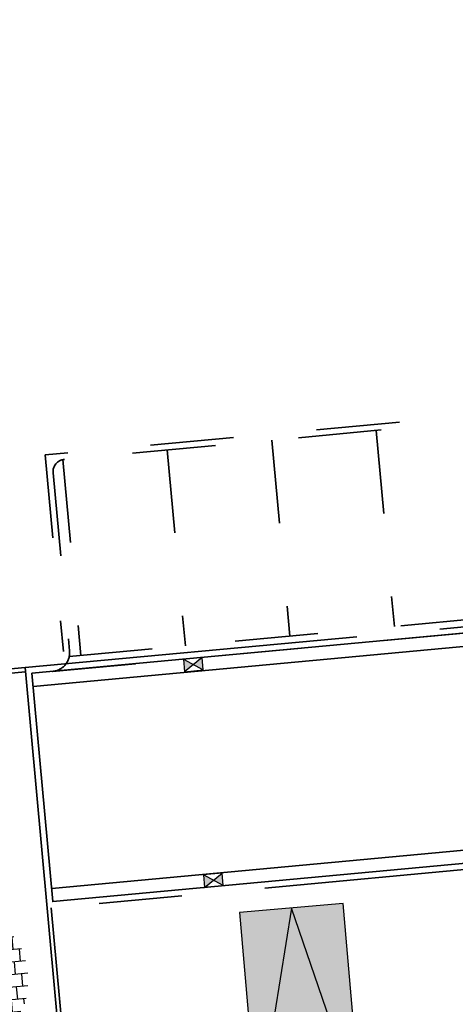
# Model space of a CAD drawing. Header units: metres. Extents: x 126075 to 126745, y 502461 to 502767.
# Tile 52 of 94: x 126610 to 126620, y 502618 to 502641. Entities that reach past the tile are written whole.
import ezdxf
from ezdxf.enums import TextEntityAlignment as Align

# ---------------------------------------------------------------- set-up
doc = ezdxf.new("R2010")
doc.units = ezdxf.units.M
for name, pattern in [('VH-OPSLUITBAND-SO', [10, 4, -2, 2, -2]), ('VH-OPSLUITBAND_VARIANT01-SO', [14, 8, -2, 2, -2]), ('ZZ-HIDDEN-SO', [4, 2, -2])]:
    doc.linetypes.add(name, pattern=pattern)
doc.layers.get('0').update_dxf_attribs({"linetype": 'CONTINUOUS'})
for name, color, linetype, lineweight in [('N-WE-OG-WEG_PARKEERPLAATS-S', 7, 'CONTINUOUS', 25), ('N-WE-RI-HWA_KOLK-S-200', 154, 'CONTINUOUS', 25), ('N-WE-VH-GOOT_BSS_VOORKANT-G', 170, 'CONTINUOUS', 35), ('N-WE-VH-HALFVERHARDING_KLEISCHELPEN-A-200', 252, 'CONTINUOUS', 18), ('N-WE-VH-KANTOPSLUITING_OPSLUITBAND_100X200-G', 150, 'VH-OPSLUITBAND-SO', 35), ('N-WE-VH-KANTOPSLUITING_OPSLUITBAND_150X250-G', 150, 'VH-OPSLUITBAND_VARIANT01-SO', 35), ('N-WE-VH-KANTOPSLUITING_VOORKANTBAND-G', 50, 'CONTINUOUS', 35), ('N-WE-VH-OPENVERHARDING_TEGEL_300X300_DUN_HALFSTEENS-S-200', 252, 'CONTINUOUS', 25), ('N01-WE-OG-WEG_PARKEERPLAATS_INDELING-G', 7, 'CONTINUOUS', 25), ('N01-WE-VH-MATERIAALGRENS-G', 7, 'ZZ-HIDDEN-SO', 35)]:
    doc.layers.add(name, color=color, linetype=linetype, lineweight=lineweight)
doc.styles.add('NLCS-ISO', font='NLCS-ISO.ttf')

# ---------------------------------------------------------------- blocks, each defined once
blk = doc.blocks.new('SOG-WEG_PARKEERPLAATS_PRIVE')
h = blk.add_hatch(color=253)
h.dxf.hatch_style = 1
h.paths.add_polyline_path([(-1.249999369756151, -0.0005613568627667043), (1.25, 0), (1.25, 5), (-1.249999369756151, 4.999438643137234)])
at = {"flags": 128}
blk.add_lwpolyline([(-1.249999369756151, -0.0005613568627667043), (1.25, 0), (1.25, 5), (-1.249999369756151, 4.999438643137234)], close=True, dxfattribs=at)
blk.add_lwpolyline([(-1.249999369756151, 4.999438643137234), (0, 0), (1.25, 5)], dxfattribs=at)
blk = doc.blocks.new('SVH-TEGEL_300X300_DUN_HALFST-SO')
for p, q in [((-2.999999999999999, -2.498230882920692), (-2.999999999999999, 2.498230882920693)), ((-1.499999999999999, -2.863260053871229), (-1.499999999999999, 2.863260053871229)), ((1.110223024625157e-15, -2.975), (1.110223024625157e-15, 2.975)), ((1.500000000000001, -2.863260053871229), (1.500000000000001, 2.863260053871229)), ((3, -2.498230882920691), (3, 2.498230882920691)), ((-4.771312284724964, 1.5), (-4.499999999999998, 1.5)), ((-4.499999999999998, -1.726071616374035), (-4.499999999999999, 1.726071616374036)), ((-3.614576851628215, 2.25), (-2.999999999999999, 2.25)), ((-2.999999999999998, 1.5), (-1.499999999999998, 1.5)), ((-1.499999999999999, 2.25), (0, 2.25)), ((2.220446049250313e-15, 1.5), (1.500000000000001, 1.5)), ((1.5, 2.25), (3, 2.25)), ((3.000000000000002, 1.5), (4.500000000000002, 1.5)), ((4.500000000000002, -1.726071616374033), (4.5, 1.726071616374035)), ((-5.525, 0), (-4.5, 0)), ((-4.499999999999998, 0.7500000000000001), (-2.999999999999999, 0.7500000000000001)), ((-2.999999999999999, 0), (-1.499999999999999, 0)), ((-1.499999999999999, 0.7500000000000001), (1.110223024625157e-15, 0.7500000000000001)), ((0, 0), (1.500000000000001, 0)), ((1.500000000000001, 0.7500000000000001), (3, 0.7500000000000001)), ((3, 0), (4.500000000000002, 0)), ((4.500000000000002, 0.7500000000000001), (5.346547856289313, 0.7500000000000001)), ((-4.5, -0.7500000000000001), (-3, -0.7500000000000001)), ((-1.5, -0.7500000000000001), (0, -0.7500000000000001)), ((1.499999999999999, -0.7500000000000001), (3, -0.7500000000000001)), ((4.5, -0.7500000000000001), (5.346547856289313, -0.7500000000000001)), ((-4.771312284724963, -1.5), (-4.5, -1.5)), ((-3.614576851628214, -2.25), (-2.999999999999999, -2.25)), ((-2.999999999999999, -1.5), (-1.499999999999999, -1.5)), ((-1.499999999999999, -2.25), (1.110223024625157e-15, -2.25)), ((1.110223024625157e-15, -1.5), (1.500000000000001, -1.5)), ((1.500000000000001, -2.25), (3, -2.25)), ((3, -1.5), (4.500000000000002, -1.5))]:
    blk.add_line(p, q)
at = {"style": 'NLCS-ISO'}
blk.add_attdef('FORMAAT', text='', height=1.8, dxfattribs=at).set_placement((-6.525, 4.607733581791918e-16), align=Align.MIDDLE_RIGHT)
blk.add_attdef('KLEUR', text='', height=1.8, dxfattribs=at).set_placement((6.525, -7.02641101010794e-16), align=Align.MIDDLE_LEFT)
at = {"style": 'NLCS-ISO', "flags": 1}
blk.add_attdef('FUNCTIE', text='', height=1.8, dxfattribs=at).set_placement((-7.110529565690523e-16, -3.975), align=Align.TOP_CENTER)
blk = doc.blocks.new('reservering 2')
at = {"layer": 'N01-WE-VH-MATERIAALGRENS-G'}
for p, q in [((1.781939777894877, 4.883727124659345), (0.416884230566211, 0.3445396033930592)), ((1.795991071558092, 4.409593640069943), (0.5605294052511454, 0.3013416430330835))]:
    blk.add_line(p, q, dxfattribs=at)
for points in [[(29.11735063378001, -3.337728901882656), (1.781939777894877, 4.883727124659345)], [(2.133088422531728, 4.61903426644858), (0.7730302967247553, 0.09646455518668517)], [(28.64321714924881, -3.351780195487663), (2.169677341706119, 4.610488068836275)], [(4.547004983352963, 3.895561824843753), (3.186269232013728, -0.6292611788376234)], [(6.960243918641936, 3.169836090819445), (5.599508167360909, -1.354986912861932)], [(9.373482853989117, 2.444110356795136), (8.01274710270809, -2.080712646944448)], [(0, 0), (27.90999155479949, -8.394247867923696)], [(0.5018020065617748, 0.1780301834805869), (27.5896209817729, -7.968968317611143)]]:
    blk.add_lwpolyline(points, dxfattribs=at)
for centre, radius, start, end in [((2.083281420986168, 4.323197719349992), 0.2999999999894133, 73.26255679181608, 163.2625567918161), ((0.1295938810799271, 0.4309355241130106), 0.44999999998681, 253.2625567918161, 343.2625567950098)]:
    blk.add_arc(centre, radius, start, end, dxfattribs=at)
blk = doc.blocks.new('SRI-KOLK_STRAAT-SO')
h = blk.add_hatch(color=256)
h.dxf.hatch_style = 1
h.paths.add_polyline_path([(-1.125, 1.5), (-1.125, -1.110223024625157e-16), (1.110223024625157e-16, 0.7499999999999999)])
h.paths.add_polyline_path([(1.125, 1.5), (1.110223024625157e-16, 0.7499999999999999), (1.125, -1.110223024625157e-16)])
for p, q in [((-1.125, 0), (1.125, 1.5)), ((1.125, 0), (-1.125, 1.5))]:
    blk.add_line(p, q)
blk.add_lwpolyline([(-1.125, 0), (1.125, 0), (1.125, 1.5), (-1.125, 1.5)], close=True)

msp = doc.modelspace()

# ---------------------------------------------------------------- hatches: boundary and pattern name
at = {"layer": 'N-WE-VH-HALFVERHARDING_KLEISCHELPEN-A-200', "transparency": 33554559}
h = msp.add_hatch(dxfattribs=at)
h.set_pattern_fill('AVH-HALFVERHARDING_SCHELPEN-SO', color=256, scale=0.2, pattern_type=2)
h.set_pattern_definition([(5.229815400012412, (126639.9478880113, 502720.3991939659), (-0.09115080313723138, 0.9958371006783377), [0, -1]), (5.229815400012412, (126639.9897491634, 502720.0515624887), (-0.09115080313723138, 0.9958371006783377), [0, -1]), (5.229815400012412, (126639.9704028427, 502720.5920490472), (-0.09115080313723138, 0.9958371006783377), [0, -1]), (343.4284154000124, (126639.4808242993, 502720.2359411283), (3.07866236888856, -0.7223845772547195), [0.107703, -5.277462]), (222.0997154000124, (126639.5840540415, 502720.2052227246), (2.80520960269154, 2.265126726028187), [0.05, -4.95]), (135.8311154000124, (126639.5469550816, 502720.1717015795), (5.52609065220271, -5.519267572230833), [0.09219500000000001, -9.127349]), (211.7949154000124, (126639.2292669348, 502720.0221213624), (-0.9046853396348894, -1.086989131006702), [0.022361, -2.213707]), (331.5397154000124, (126639.2102617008, 502720.0103399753), (2.082824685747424, -0.8135368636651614), [0.036056, -3.569496]), (113.6647154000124, (126639.2419598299, 502719.9931577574), (-1.178137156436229, 1.900523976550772), [0.03162300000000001, -3.130655]), (230.2298154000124, (126639.8757177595, 502719.9808741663), (0.09115083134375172, -0.9958374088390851), [0.04242600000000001, -1.371787]), (5.229815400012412, (126639.8485771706, 502719.9482645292), (0.9046862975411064, 1.086987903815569), [0.06, -0.9400000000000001]), (140.2298154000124, (126639.9083273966, 502719.9537335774), (-0.9958374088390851, -0.09115083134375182), [0.04242600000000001, -1.371787]), (256.7949154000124, (126639.6978807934, 502720.6072718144), (0.8135338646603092, 2.082825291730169), [0.031623, -3.130655]), (5.229815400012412, (126639.6906569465, 502720.5764851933), (0.9046862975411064, 1.086987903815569), [0.05, -0.9500000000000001]), (148.3599154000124, (126639.7404488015, 502720.5810427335), (-3.169812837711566, 1.718221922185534), [0.05, -4.95]), (218.9199154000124, (126639.169175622, 502720.5689202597), (1.900522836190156, 1.178139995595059), [0.036056, -3.569496]), (346.7949154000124, (126639.1411235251, 502720.5462689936), (-2.082825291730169, 0.8135338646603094), [0.063246, -3.099032]), (132.0997154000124, (126639.2026967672, 502720.5318212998), (2.265126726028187, -2.80520960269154), [0.05, -4.95]), (5.229815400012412, (126639.4616144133, 502720.5555205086), (-0.09115080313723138, 0.9958371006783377), [0, -1]), (5.229815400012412, (126639.216437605, 502720.2719921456), (-0.09115080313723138, 0.9958371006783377), [0, -1]), (5.229815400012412, (126639.5289977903, 502719.9290546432), (-0.09115080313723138, 0.9958371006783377), [0, -1]), (5.229815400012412, (126639.7696170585, 502720.2623748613), (-0.09115080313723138, 0.9958371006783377), [0, -1]), (5.229815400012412, (126639.4653286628, 502720.4052334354), (-0.09115080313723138, 0.9958371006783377), [0, -1]), (5.229815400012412, (126639.2435099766, 502720.4150553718), (-0.09115080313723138, 0.9958371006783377), [0, -1]), (5.229815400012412, (126639.3386043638, 502720.363508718), (-0.09115080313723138, 0.9958371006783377), [0, -1]), (5.229815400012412, (126639.3206470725, 502720.1208617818), (-0.09115080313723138, 0.9958371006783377), [0, -1]), (5.229815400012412, (126639.0780001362, 502720.138819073), (-0.09115080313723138, 0.9958371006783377), [0, -1]), (5.229815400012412, (126639.0669938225, 502720.3687731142), (-0.09115080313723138, 0.9958371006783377), [0, -1]), (5.229815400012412, (126639.0170655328, 502720.5851227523), (-0.09115080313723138, 0.9958371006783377), [0, -1]), (5.229815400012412, (126639.3221290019, 502720.6532129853), (-0.09115080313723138, 0.9958371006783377), [0, -1]), (5.229815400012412, (126639.5375671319, 502720.713099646), (-0.09115080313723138, 0.9958371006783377), [0, -1]), (5.229815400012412, (126639.8897561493, 502720.705168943), (-0.09115080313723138, 0.9958371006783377), [0, -1]), (5.229815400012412, (126639.6790119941, 502720.3745832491), (-0.09115080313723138, 0.9958371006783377), [0, -1]), (5.229815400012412, (126639.5630211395, 502720.5447188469), (-0.09115080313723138, 0.9958371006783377), [0, -1]), (5.229815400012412, (126639.686440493, 502720.0740091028), (-0.09115080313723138, 0.9958371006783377), [0, -1]), (5.229815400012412, (126639.392246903, 502719.9968720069), (-0.09115080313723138, 0.9958371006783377), [0, -1]), (5.229815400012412, (126639.7110512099, 502719.8051330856), (-0.09115080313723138, 0.9958371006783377), [0, -1]), (5.229815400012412, (126639.3769559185, 502719.8348035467), (-0.09115080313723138, 0.9958371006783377), [0, -1]), (5.229815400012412, (126639.0610225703, 502719.7757601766), (-0.09115080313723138, 0.9958371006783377), [0, -1]), (5.229815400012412, (126639.1850805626, 502719.736906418), (-0.09115080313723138, 0.9958371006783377), [0, -1]), (5.229815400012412, (126639.1822778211, 502719.8772351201), (-0.09115080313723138, 0.9958371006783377), [0, -1]), (5.229815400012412, (126639.8640728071, 502719.7789722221), (-0.09115080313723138, 0.9958371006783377), [0, -1]), (5.229815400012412, (126639.9462014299, 502720.1982035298), (-0.09115080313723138, 0.9958371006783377), [0, -1]), (5.229815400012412, (126639.8690643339, 502720.4923971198), (-0.09115080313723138, 0.9958371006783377), [0, -1]), (5.229815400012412, (126639.4766078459, 502719.7334650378), (-0.09115080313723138, 0.9958371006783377), [0, -1])])
edge = h.paths.add_edge_path()
edge.add_arc((126588.9665570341, 502577.8348997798), 0.9999999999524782, 3.5522995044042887, 111.596261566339, ccw=False)
edge.add_arc((126604.9358155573, 502578.8262535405), 15.00000000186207, 183.5522995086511, 186.866476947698)
edge.add_arc((126623.606919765, 502581.0746219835), 33.80599088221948, 186.8664769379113, 203.2895918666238)
edge.add_arc((126600.4157242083, 502571.091909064), 8.557503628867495, 203.2895918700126, 219.9791489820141)
edge.add_arc((126593.0920164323, 502564.951128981), 1.000000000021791, -33.295308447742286, 39.979148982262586, ccw=False)
edge.add_line((126593.9278687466, 502564.4021746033), (126593.632662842, 502563.9526863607))
edge.add_arc((126592.7968105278, 502564.5016407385), 1.000000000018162, 201.6195187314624, 326.70469154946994, ccw=False)
edge.add_line((126591.8671595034, 502564.1331994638), (126594.3436152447, 502557.884002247))
edge.add_arc((126598.9920281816, 502559.7258103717), 4.999999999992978, 146.7046915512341, 201.6146098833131, ccw=False)
edge.add_line((126594.8127666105, 502562.4705822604), (126595.3624265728, 502563.3075089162))
edge.add_arc((126596.198278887, 502562.7585545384), 1.000000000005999, 56.35705129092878, 146.7046915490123, ccw=False)
edge.add_arc((126593.9822158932, 502559.4285297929), 4.999999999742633, 21.610646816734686, 56.35705129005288, ccw=False)
edge.add_line((126598.630756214, 502561.2700163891), (126600.0507551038, 502557.685454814))
edge.add_line((126600.0507551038, 502557.685454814), (126601.7241837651, 502558.3485057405))
edge.add_line((126601.7241837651, 502558.3485057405), (126600.8880749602, 502560.4591295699))
edge.add_arc((126605.5366152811, 502562.3006161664), 5.000000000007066, 131.2511100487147, 201.6106468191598, ccw=False)
edge.add_arc((126594.0396522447, 502575.4098775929), 12.436539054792, 311.2511100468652, 315.1802141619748)
edge.add_arc((126599.9059611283, 502569.805408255), 4.327876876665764, 313.0663543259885, 360.7604114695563)
edge.add_arc((126605.2333687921, 502569.8761160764), 0.9999999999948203, 47.37390103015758, 180.7604114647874, ccw=False)
edge.add_arc((126586.7843554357, 502549.8312980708), 28.24262877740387, 25.34251789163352, 47.37390103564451, ccw=False)
edge.add_arc((126621.1363607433, 502520.7557838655), 42.09999999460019, 100.8428102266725, 102.10328435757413, ccw=False)
edge.add_line((126613.2167105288, 502562.1041712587), (126612.8868649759, 502565.718588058))
edge.add_arc((126613.3228884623, 502567.514313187), 1.847902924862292, 214.7808052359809, 256.3520270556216, ccw=False)
edge.add_arc((126586.7843554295, 502549.8312980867), 30.04262877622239, 33.60815944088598, 53.84461590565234)
edge.add_arc((126607.458704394, 502578.1254163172), 4.999999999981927, 178.7226715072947, 233.84461585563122, ccw=False)
edge.add_arc((126617.4562194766, 502577.9024988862), 15.00000000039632, 158.3939377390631, 178.7226714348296, ccw=False)
edge.add_arc((126572.0794579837, 502595.8739835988), 33.80599088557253, 338.3939379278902, 349.6007907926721)
edge.add_arc((126606.3137243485, 502589.5913083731), 0.9999999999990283, 95.2247455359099, 169.6007907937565, ccw=False)
edge.add_line((126606.2226616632, 502590.5871535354), (126610.5810316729, 502590.9856942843))
edge.add_line((126610.5810316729, 502590.9856942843), (126610.4174464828, 502592.7782455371))
edge.add_line((126610.4174464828, 502592.7782455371), (126606.3804835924, 502592.4090950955))
edge.add_arc((126606.2894209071, 502593.4049402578), 0.9999999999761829, 204.0339437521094, 275.2247455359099, ccw=False)
edge.add_arc((126602.7760870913, 502591.8382086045), 2.846837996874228, 24.03394375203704, 55.22469496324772)
edge.add_arc((126602.7473908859, 502591.8583978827), 2.846837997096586, 54.51853089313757, 119.2636728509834)
edge.add_arc((126616.9154150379, 502564.329547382), 33.80599088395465, 117.4040712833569, 124.1619463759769)
edge.add_arc((126597.3706698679, 502593.1298935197), 0.9999999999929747, 185.2345115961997, 304.16194637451, ccw=False)
edge.add_line((126596.3748402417, 502593.038661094), (126595.2531377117, 502605.2823847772))
edge.add_arc((126596.2489673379, 502605.3736172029), 0.9999999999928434, 99.5780154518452, 185.2345115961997, ccw=False)
edge.add_arc((126589.9470397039, 502642.719992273), 36.87434517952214, 279.578015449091, 288.8437285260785)
edge.add_arc((126602.1800021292, 502606.8755972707), 1.000000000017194, 42.26032144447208, 108.84372852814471, ccw=False)
edge.add_line((126602.9200991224, 502607.5480974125), (126609.7561251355, 502600.0249431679))
edge.add_line((126609.7561251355, 502600.0249431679), (126609.4845949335, 502603.0003457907))
edge.add_line((126609.4845949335, 502603.0003457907), (126604.2134557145, 502608.8013174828))
edge.add_arc((126604.9535527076, 502609.4738176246), 0.9999999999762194, 149.0880073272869, 222.2603214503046, ccw=False)
edge.add_arc((126599.3226343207, 502612.8454537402), 5.563167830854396, 329.0880073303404, 337.0971017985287)
edge.add_arc((126600.2317978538, 502612.4613538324), 4.576197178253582, 337.0971017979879, 387.7231877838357)
edge.add_arc((126357.7580837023, 502485.0346031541), 278.4942119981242, 27.7231877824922, 28.59999839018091)
edge.add_arc((126596.1966174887, 502592.2581206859), 26.78726315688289, 76.89279979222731, 89.89545797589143)
edge.add_arc((126596.2477743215, 502620.2953371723), 1.249999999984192, 102.5606798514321, 269.89545797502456, ccw=False)
edge.add_arc((126616.4071438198, 502529.815879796), 93.94807110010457, 98.27159752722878, 102.56067986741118, ccw=False)
edge.add_line((126602.8912426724, 502622.7866304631), (126602.7247038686, 502624.5812951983))
edge.add_arc((126616.4071438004, 502529.8158798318), 95.74807106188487, 98.21571622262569, 102.8460054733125)
edge.add_arc((126594.8414249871, 502624.3862005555), 1.250000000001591, 122.36157101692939, 282.8460054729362, ccw=False)
edge.add_arc((126587.7089269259, 502635.641898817), 12.07528693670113, 302.3615710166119, 321.3786934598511)
edge.add_arc((126592.1601494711, 502632.0858236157), 6.378002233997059, 321.3786934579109, 366.2630229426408)
edge.add_arc((126565.4496741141, 502629.1544067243), 33.24885444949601, 6.263022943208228, 20.42381599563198)
edge.add_arc((126404.6078350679, 502569.2617477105), 204.8799349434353, 20.42381599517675, 21.36319583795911)
edge.add_arc((126596.3417604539, 502644.2594107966), 0.9999999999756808, 95.2532122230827, 201.3631958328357, ccw=False)
edge.add_line((126596.2502030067, 502645.2552105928), (126600.795131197, 502645.6730877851))
edge.add_line((126600.795131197, 502645.6730877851), (126600.630327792, 502647.4655274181))
edge.add_line((126600.630327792, 502647.4655274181), (126594.9528734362, 502646.9435216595))
edge.add_arc((126594.8613159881, 502647.9393214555), 1.000000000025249, 202.4670899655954, 275.25321227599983, ccw=False)
edge.add_arc((126404.6078344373, 502569.2617470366), 204.8799357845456, 22.46709007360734, 22.60840213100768)
edge.add_arc((125598.3234162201, 502233.4992058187), 1078.28193208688, 22.6084020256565, 23.28344494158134)
edge.add_arc((126553.3948930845, 502644.4908651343), 38.53404440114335, 23.28344494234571, 29.77586439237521)
edge.add_arc((126003.516389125, 502329.8800104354), 672.0530725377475, 29.77586439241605, 30.05132788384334)
edge.add_arc((126575.905767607, 502661.0332190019), 10.77246028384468, 30.05132788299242, 39.48210382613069)
edge.add_arc((126584.9920258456, 502668.5185868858), 0.9999999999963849, 95.2532122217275, 219.482103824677, ccw=False)
edge.add_line((126584.9004683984, 502669.5143866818), (126598.4961042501, 502670.7644187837))
edge.add_line((126598.4961042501, 502670.7644187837), (126598.3318858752, 502672.5569122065))
edge.add_line((126598.3318858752, 502672.5569122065), (126586.0706444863, 502671.4295691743))
edge.add_arc((126586.0248657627, 502671.9274690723), 0.4999999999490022, 108.2578619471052, 275.25321223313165, ccw=False)
edge.add_line((126585.8682187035, 502672.4022971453), (126597.9794119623, 502676.3978123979))
edge.add_line((126597.9794119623, 502676.3978123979), (126597.8111165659, 502678.2377141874))
edge.add_line((126597.8111165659, 502678.2377141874), (126573.283058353, 502670.1458417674))
edge.add_arc((126574.8495289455, 502665.3975610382), 5.000000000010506, 108.2578619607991, 114.4111536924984)
edge.add_arc((126578.3045711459, 502657.7849023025), 13.36001732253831, 114.4111536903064, 142.1436398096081)
edge.add_arc((126566.9665946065, 502666.5974153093), 1.000000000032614, 248.419033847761, 322.14363980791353, ccw=False)
edge.add_line((126566.5987789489, 502665.6675165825), (126554.7511736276, 502670.3537631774))
edge.add_arc((126555.3028971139, 502671.7486112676), 1.500000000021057, 202.0031152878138, 248.4190338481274, ccw=False)
edge.add_line((126553.9121518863, 502671.186625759), (126553.9048873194, 502671.2046033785))
edge.add_line((126553.9048873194, 502671.2046033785), (126556.3948194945, 502665.0427696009))
edge.add_arc((126557.7855647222, 502665.6047551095), 1.500000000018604, 68.41903384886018, 202.0031152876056, ccw=False)
edge.add_line((126558.3372882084, 502666.9996031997), (126565.937557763, 502663.9933638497))
edge.add_arc((126565.5697421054, 502663.0634651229), 0.9999999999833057, -7.261166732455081, 68.41903384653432, ccw=False)
edge.add_arc((126577.2477912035, 502661.5755167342), 10.7724602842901, 172.7388332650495, 193.9549116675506)
edge.add_arc((127219.0112377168, 502821.0487961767), 672.0530725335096, 193.954911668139, 194.2303751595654)
edge.add_arc((126604.9316365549, 502665.3163254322), 38.53404439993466, 194.2303751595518, 197.9681072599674)
edge.add_arc((126567.3257316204, 502653.1205646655), 1.000000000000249, -69.27720538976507, 17.968107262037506, ccw=False)
edge.add_line((126567.6795785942, 502652.1852613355), (126562.3978544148, 502650.1870624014))
edge.add_line((126562.3978544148, 502650.1870624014), (126568.5844469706, 502634.8771052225))
edge.add_line((126568.5844469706, 502634.8771052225), (126573.5592855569, 502636.8871015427))
edge.add_arc((126573.9338971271, 502635.9599196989), 0.9999999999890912, 21.548072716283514, 112.00030754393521, ccw=False)
edge.add_arc((126764.2132617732, 502714.5745484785), 204.8799347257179, 202.4525423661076, 203.5346762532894)
edge.add_arc((126575.4386512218, 502632.4155176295), 1.000000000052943, -67.99969245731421, 20.465938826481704, ccw=False)
edge.add_line((126575.813262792, 502631.4883357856), (126570.7761917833, 502629.4531955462))
edge.add_line((126570.7761917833, 502629.4531955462), (126571.4505743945, 502627.784301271))
edge.add_line((126571.4505743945, 502627.784301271), (126576.7576100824, 502629.9285160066))
edge.add_arc((126577.1322216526, 502629.0013341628), 0.9999999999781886, 29.584964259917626, 112.0003075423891, ccw=False)
edge.add_arc((126606.9158653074, 502645.9104619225), 33.2488544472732, 209.5849642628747, 217.7432166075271)
edge.add_arc((126585.6674151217, 502629.462177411), 6.37800223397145, 217.7432166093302, 262.6275460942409)
edge.add_arc((126586.3984839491, 502635.1123624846), 12.07528693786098, 262.6275460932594, 279.9720452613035)
edge.add_arc((126586.2479838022, 502637.515978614), 14.47113374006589, 278.9108796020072, 283.8583749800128)
edge.add_arc((126590.0135531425, 502622.2524752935), 1.250000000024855, 18.1938414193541, 103.85837497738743, ccw=False)
edge.add_arc((126566.9068666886, 502614.658135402), 25.5726840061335, 12.337997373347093, 18.19384142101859, ccw=False)
edge.add_arc((126590.6677959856, 502619.8553650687), 1.249999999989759, -81.3192368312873, 12.337997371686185, ccw=False)
edge.add_arc((126594.899430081, 502592.1392795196), 26.78726315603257, 98.68076316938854, 113.576223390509)
edge.add_line((126584.1853625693, 502616.6905773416), (126584.1441429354, 502616.5618403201))
edge.add_arc((126577.0013450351, 502618.8488554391), 7.499999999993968, 291.8759865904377, 342.24572559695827, ccw=False)
edge.add_line((126579.7958366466, 502611.8889117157), (126578.1420540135, 502611.224900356))
edge.add_line((126578.1420540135, 502611.224900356), (126578.8164382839, 502609.5560019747))
edge.add_line((126578.8164382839, 502609.5560019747), (126581.5326471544, 502610.6465887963))
edge.add_arc((126581.9052460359, 502609.7185962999), 1.000000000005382, 16.18589305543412, 111.8759865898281, ccw=False)
edge.add_arc((126587.2604158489, 502611.2729872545), 4.57619717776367, 196.1858930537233, 213.3719213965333)
edge.add_arc((126588.0846523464, 502611.8158917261), 5.563167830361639, 213.3719213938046, 263.0454820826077)
edge.add_arc((126591.8758538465, 502642.8966996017), 36.87434517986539, 263.0454820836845, 270.8910077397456)
edge.add_arc((126592.4648147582, 502605.0269339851), 1.000000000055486, 5.234511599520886, 90.89100774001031, ccw=False)
edge.add_line((126593.4606443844, 502605.1181664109), (126594.4655374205, 502594.1494538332))
edge.add_arc((126584.5072411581, 502593.2371295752), 9.99999999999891, -35.20019108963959, 5.234511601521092, ccw=False)
edge.add_arc((126604.9358155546, 502578.8262535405), 14.99999999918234, 144.7998089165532, 161.9684960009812)
edge.add_arc((126585.9180863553, 502585.0170512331), 5.000000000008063, 291.5962615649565, 341.96849600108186, ccw=False)
edge.add_line((126587.7584057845, 502580.3680487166), (126587.1184578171, 502580.1185305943))
edge.add_line((126587.1184578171, 502580.1185305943), (126587.7816446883, 502578.4451774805))
edge.add_line((126587.7816446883, 502578.4451774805), (126588.6022612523, 502578.7661830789))
edge.add_line((126588.6022612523, 502578.7661830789), (126588.5984931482, 502578.764700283))
edge = h.paths.add_edge_path(flags=16)
edge.add_arc((126594.0396522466, 502575.4098775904), 10.63653905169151, 305.3725825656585, 315.3761143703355)
edge.add_arc((126599.9059611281, 502569.805408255), 2.527876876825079, 312.3851588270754, 384.1562434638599)
edge.add_arc((126596.0467104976, 502568.0745336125), 6.757503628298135, 24.15624346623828, 45.97071491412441)
edge.add_arc((126578.4983566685, 502549.9212587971), 32.00599088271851, 45.97071491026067, 62.16213623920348)
edge.add_arc((126592.9052280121, 502577.3258674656), 1.046837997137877, 59.01019263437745, 125.5903860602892)
edge.add_arc((126592.8763573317, 502577.3059284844), 1.046837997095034, 123.669920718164, 190.2501141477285)
edge.add_arc((126623.6069197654, 502581.0746219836), 32.00599088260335, 187.0981705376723, 203.2895918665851)
edge.add_arc((126600.4157242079, 502571.0919090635), 6.757503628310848, 203.2895918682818, 225.1040633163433)
edge.add_arc((126597.4303634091, 502568.0956842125), 2.527876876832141, 225.104063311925, 296.8751479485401)
edge.add_arc((126594.2664635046, 502575.5665204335), 10.63653905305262, 293.8841924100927, 303.8877242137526)
edge = h.paths.add_edge_path(flags=16)
edge.add_arc((126602.7473908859, 502591.8583978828), 1.046837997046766, 53.91138026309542, 120.4915736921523)
edge.add_arc((126616.915415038, 502564.3295473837), 32.00599088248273, 117.3396300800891, 133.5310514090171)
edge.add_arc((126599.5255802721, 502582.6347312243), 6.757503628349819, 133.5310514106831, 155.3455228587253)
edge.add_arc((126595.6815267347, 502584.3990993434), 2.527876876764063, 155.3455228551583, 227.1166074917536)
edge.add_arc((126601.5963486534, 502589.9523450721), 10.63653905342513, 224.1256519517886, 234.1291837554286)
edge.add_arc((126601.3709080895, 502590.1109542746), 10.63653905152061, 235.6140421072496, 245.6175739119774)
edge.add_arc((126598.1421635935, 502582.6679128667), 2.527876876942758, 242.6266183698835, 314.3977030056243)
edge.add_arc((126595.1829699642, 502585.6899842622), 6.757503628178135, 314.3977030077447, 336.212174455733)
edge.add_arc((126572.0794579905, 502595.8739836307), 32.00599088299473, 336.2121744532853, 352.4035957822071)
edge.add_arc((126602.7760870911, 502591.8382086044), 1.046837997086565, 349.2516521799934, 415.8318456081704)
edge = h.paths.add_edge_path(flags=16)
edge.add_arc((126591.8758538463, 502642.8966995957), 35.07434517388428, 263.04548208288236, 273.6523034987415, ccw=False)
edge.add_arc((126588.0846523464, 502611.8158917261), 3.763167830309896, 213.3719213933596, 263.04548208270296, ccw=False)
edge.add_arc((126587.2604158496, 502611.2729872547), 2.776197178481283, 162.7458354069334, 213.3719213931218, ccw=False)
edge.add_arc((126848.8516783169, 502530.0258935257), 276.694211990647, 162.0394205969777, 162.7458354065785, ccw=False)
edge.add_arc((126594.8994300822, 502592.1392795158), 24.98726315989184, 93.74088919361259, 111.7478632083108, ccw=False)
edge.add_arc((126596.1966174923, 502592.2581206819), 24.98726315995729, 78.72115998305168, 96.7281339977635, ccw=False)
edge.add_arc((126357.7580837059, 502485.0346031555), 276.694211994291, 27.723187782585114, 28.4296025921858, ccw=False)
edge.add_arc((126600.2317978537, 502612.4613538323), 2.776197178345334, -22.90289820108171, 27.723187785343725, ccw=False)
edge.add_arc((126599.3226343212, 502612.84545374), 3.763167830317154, 287.4235411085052, 337.09710179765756, ccw=False)
edge.add_arc((126589.9470397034, 502642.7199922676), 35.07434517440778, 276.8167196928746, 287.423541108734, ccw=False)
edge = h.paths.add_edge_path(flags=16)
edge.add_arc((126586.1472959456, 502637.4752916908), 12.67113372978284, 292.2486467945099, 305.1712734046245)
edge.add_arc((126587.7089269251, 502635.641898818), 10.27528693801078, 303.9419090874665, 321.3786934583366)
edge.add_arc((126592.1601494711, 502632.0858236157), 4.578002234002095, 321.3786934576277, 366.2630229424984)
edge.add_arc((126565.4496741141, 502629.1544067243), 31.44885444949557, 6.263022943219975, 20.4238159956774)
edge.add_arc((126404.6078351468, 502569.2617477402), 203.0799348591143, 20.42381599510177, 22.60840202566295)
edge.add_arc((125598.32341622, 502233.4992058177), 1076.481932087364, 22.6084020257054, 23.28344494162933)
edge.add_arc((126553.394893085, 502644.4908651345), 36.73404440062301, 23.28344494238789, 29.77586439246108)
edge.add_arc((126003.5163891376, 502329.8800104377), 670.2530725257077, 29.77586439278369, 30.05132788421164)
edge.add_arc((126575.905767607, 502661.033219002), 8.972460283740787, 30.05132788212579, 51.43972309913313)
edge.add_arc((126578.485963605, 502664.26997461), 4.833136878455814, 51.43972309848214, 79.73468830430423)
edge.add_arc((126577.7791426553, 502657.5725821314), 11.56001732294, 82.20378672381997, 110.5985770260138)
edge.add_arc((126578.3045711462, 502657.7849023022), 11.56001732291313, 113.407662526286, 141.8024528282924)
edge.add_arc((126573.1432558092, 502662.1110421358), 4.833136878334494, 144.2715512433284, 172.5665164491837)
edge.add_arc((126577.2477912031, 502661.5755167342), 8.972460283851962, 172.5665164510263, 193.9549116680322)
edge.add_arc((127219.0112377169, 502821.0487961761), 670.2530725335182, 193.9549116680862, 194.2303751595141)
edge.add_arc((126604.9316365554, 502665.3163254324), 36.73404440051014, 194.2303751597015, 200.722794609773)
edge.add_arc((127577.4112982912, 503033.2279689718), 1076.481932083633, 200.7227946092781, 201.397837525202)
edge.add_arc((126764.2132618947, 502714.5745485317), 203.0799348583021, 201.3978375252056, 203.5824235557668)
edge.add_arc((126606.9158653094, 502645.9104619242), 31.44885444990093, 203.5824235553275, 217.7432166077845)
edge.add_arc((126585.6674151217, 502629.4621774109), 4.578002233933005, 217.7432166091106, 262.6275460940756)
edge.add_arc((126586.398483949, 502635.1123624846), 10.27528693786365, 262.6275460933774, 280.064330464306)
edge.add_arc((126586.2479838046, 502637.5159786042), 12.67113372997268, 278.8349661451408, 291.7575927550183)
h.paths.add_polyline_path([(126569.0271093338, 502649.3420680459), (126569.6826795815, 502647.7194998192), (126570.1462705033, 502647.9068056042), (126569.4907002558, 502649.5293738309)], flags=16)
h.paths.add_polyline_path([(126570.1462705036, 502647.9068056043), (126569.6826795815, 502647.7194998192), (126569.0271093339, 502649.3420680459), (126567.4972592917, 502648.7239589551), (126568.5274411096, 502646.1742088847), (126568.9910320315, 502646.3615146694), (126569.6466022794, 502644.7389464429), (126571.1764523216, 502645.3570555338)], flags=16)
h.paths.add_polyline_path([(126568.5274411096, 502646.1742088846), (126569.1830113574, 502644.5516406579), (126569.6466022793, 502644.7389464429), (126568.9910320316, 502646.3615146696)], flags=16)
h.paths.add_polyline_path([(126567.0549994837, 502646.6689326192), (126566.5914085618, 502646.4816268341), (126565.9358383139, 502648.1041950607), (126564.5450655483, 502647.5422777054), (126565.5752473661, 502644.9925276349), (126566.0388382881, 502645.1798334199), (126566.6944085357, 502643.5572651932), (126568.0851813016, 502644.1191825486), (126567.1486523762, 502646.4371371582)], flags=16)
h.paths.add_polyline_path([(126565.9358383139, 502648.1041950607), (126566.5914085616, 502646.4816268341), (126567.0549994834, 502646.668932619), (126566.3994292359, 502648.2915008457)], flags=16)
h.paths.add_polyline_path([(126565.5752473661, 502644.9925276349), (126566.2308176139, 502643.3699594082), (126566.6944085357, 502643.5572651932), (126566.0388382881, 502645.1798334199)], flags=16)
h.paths.add_polyline_path([(126567.9962019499, 502643.0046949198), (126568.6517721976, 502641.3821266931), (126569.1153631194, 502641.5694324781), (126568.4597928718, 502643.1920007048)], flags=16)
h.paths.add_polyline_path([(126570.966024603, 502644.1957921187), (126571.6215948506, 502642.573223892), (126572.0851857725, 502642.760529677), (126571.4296155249, 502644.3830979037)], flags=16)
h.paths.add_polyline_path([(126572.0851857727, 502642.7605296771), (126571.6215948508, 502642.5732238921), (126570.966024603, 502644.1957921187), (126569.5752518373, 502643.6338747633), (126570.6054336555, 502641.0841246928), (126571.0690245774, 502641.2714304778), (126571.724594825, 502639.6488622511), (126573.1153675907, 502640.2107796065), (126572.1788386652, 502642.5287342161)], flags=16)
h.paths.add_polyline_path([(126570.6054336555, 502641.0841246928), (126571.2610039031, 502639.4615564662), (126571.724594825, 502639.6488622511), (126571.0690245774, 502641.2714304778)], flags=16)
h.paths.add_polyline_path([(126569.1153631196, 502641.5694324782), (126568.6517721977, 502641.3821266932), (126567.9962019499, 502643.0046949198), (126566.6054291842, 502642.4427775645), (126567.6356110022, 502639.893027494), (126568.0992019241, 502640.080333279), (126568.7547721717, 502638.4577650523), (126570.1455449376, 502639.0196824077), (126569.2090160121, 502641.3376370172)], flags=16)
h.paths.add_polyline_path([(126567.6356110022, 502639.893027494), (126568.2911812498, 502638.2704592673), (126568.7547721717, 502638.4577650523), (126568.0992019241, 502640.080333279)], flags=16)

# ---------------------------------------------------------------- linework, layer by layer
at = {"layer": 'N-WE-VH-GOOT_BSS_VOORKANT-G', "flags": 128}
for points in [[(126661.0022639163, 502630.0504828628), (126610.1087403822, 502625.325570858)], [(126610.5586997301, 502620.4764022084), (126661.4522176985, 502625.2013741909)]]:
    msp.add_lwpolyline(points, dxfattribs=at)
at = {"layer": 'N-WE-VH-KANTOPSLUITING_OPSLUITBAND_100X200-G', "flags": 128}
for points in [[(126609.9166306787, 502625.7747415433), (126605.2682176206, 502625.343384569), (126598.8677865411, 502695.2060331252), (126655.331735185, 502700.3744471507), (126659.023459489, 502660.0430552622), (126646.9240419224, 502658.935537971)], [(126610.5433114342, 502620.0079764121), (126615.784, 502562.5809999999), (126671.623, 502572.936), (126669.4629918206, 502596.3971081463), (126661.522, 502595.666)]]:
    msp.add_lwpolyline(points, dxfattribs=at)
at = {"layer": 'N-WE-VH-KANTOPSLUITING_OPSLUITBAND_150X250-G'}
msp.add_lwpolyline([(126669.6510189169, 502621.6236354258, 0.4144252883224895), (126665.4614945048, 502625.1041976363), (126610.4437391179, 502619.9987364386), (126609.9166306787, 502625.7747415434), (126665.4127272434, 502630.9245911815, 0.4140018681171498), (126668.8907745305, 502635.111088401)], format="xyb", dxfattribs=at)
at = {"layer": 'N-WE-VH-KANTOPSLUITING_VOORKANTBAND-G', "flags": 128}
for points in [[(126609.9258706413, 502625.675169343), (126605.1777686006, 502625.2345615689), (126598.7590796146, 502695.2965007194), (126655.4222035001, 502700.483146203), (126659.1321585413, 502659.9525869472), (126646.9331572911, 502658.8359542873)], [(126661.5128320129, 502595.7655788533), (126669.5534026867, 502596.5058549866), (126671.7309436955, 502572.8543125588), (126615.6943825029, 502562.4626760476), (126610.4437391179, 502619.9987364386)]]:
    msp.add_lwpolyline(points, dxfattribs=at)
msp.add_lwpolyline([(126674.3190224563, 502572.5578554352), (126671.8709770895, 502599.147503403, 0.4142135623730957), (126671.3816163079, 502599.5543523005), (126667.4233568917, 502599.1899248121, -0.4142135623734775), (126667.0971163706, 502599.4611574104), (126665.255726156, 502619.4615700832, -0.4142135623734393), (126665.5269587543, 502619.7878106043), (126669.4354287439, 502620.147654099, 0.414213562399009), (126669.8874830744, 502620.6913883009), (126669.8003871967, 502621.6373874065, 0.4144252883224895), (126665.4476345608, 502625.2535559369), (126610.5794654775, 502620.1619758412), (126610.0796212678, 502625.6392220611), (126665.4265871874, 502630.7752328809, 0.4140018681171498), (126669.0401428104, 502635.1248403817), (126666.2512154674, 502665.4170062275, 0.4142135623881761), (126665.7074812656, 502665.869060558), (126661.7990112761, 502665.5092170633, -0.4142135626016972), (126661.4727707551, 502665.7804496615), (126660.0934470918, 502680.762088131, -0.4142135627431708), (126660.3646796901, 502681.0883286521), (126664.2731496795, 502681.4481721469, 0.414213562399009), (126664.7252040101, 502681.9919063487), (126664.4483307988, 502684.9991877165)], format="xyb", dxfattribs=at)

# ---------------------------------------------------------------- block references
at = {"layer": 'N-WE-OG-WEG_PARKEERPLAATS-S', "rotation": 184.9786708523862}
msp.add_blockref('SOG-WEG_PARKEERPLAATS_PRIVE', (126616.3122717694, 502620.0043035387), dxfattribs=at)
at = {"layer": 'N-WE-RI-HWA_KOLK-S-200', "xscale": 0.2, "yscale": 0.2, "zscale": 0.2}
for p, rotation in [((126613.9442796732, 502625.9978492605), 185.3016709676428), ((126614.4525508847, 502620.5213850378), 5.499890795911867)]:
    msp.add_blockref('SRI-KOLK_STRAAT-SO', p, dxfattribs=dict(at, rotation=rotation))
at = {"layer": 'N-WE-VH-OPENVERHARDING_TEGEL_300X300_DUN_HALFSTEENS-S-200', "xscale": 0.1999999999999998, "yscale": 0.1999999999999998, "zscale": 0.1999999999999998, "rotation": 95.21418517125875}
msp.add_blockref('SVH-TEGEL_300X300_DUN_HALFST-SO', (126609.3861097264, 502618.3849796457), dxfattribs=at).add_auto_attribs({'FORMAAT': '30x30', 'KLEUR': 'Gr'})
at = {"layer": 'N01-WE-OG-WEG_PARKEERPLAATS_INDELING-G', "rotation": 22.04078480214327}
msp.add_blockref('reservering 2', (126610.5774823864, 502625.6854206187), dxfattribs=at)

doc.saveas('drawing.dxf')
